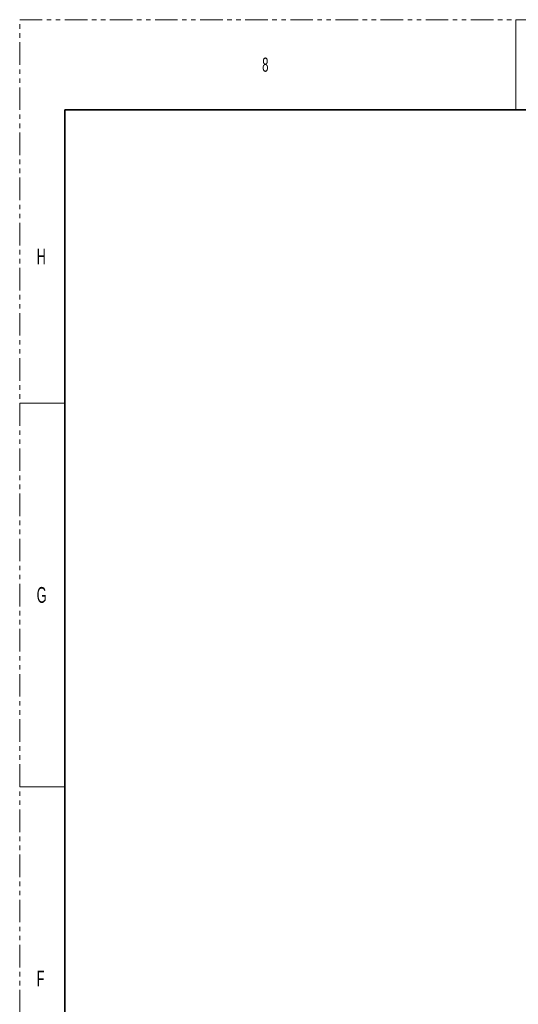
# Model space of a CAD drawing. Header units: millimetres. Extents: x 0 to 1118, y 0 to 864.
# Tile 140 of 256: x 0 to 140, y 587 to 864. Entities that reach past the tile are written whole.
import ezdxf

# ---------------------------------------------------------------- set-up
doc = ezdxf.new("R2010")
doc.units = ezdxf.units.MM
doc.linetypes.add('PHANTOM', pattern=[12.7, 6.35, -1.27, 1.27, -1.27, 1.27, -1.27])
doc.styles.add('SLDTEXTSTYLE1', font='TXT', dxfattribs={"width": 0.6})

msp = doc.modelspace()

# ---------------------------------------------------------------- linework, layer by layer
at = {"color": 7, "linetype": 'PHANTOM', "lineweight": 18}
for p, q in [((0, 0), (0, 863.6)), ((0, 863.6), (1117.6, 863.6))]:
    msp.add_line(p, q, dxfattribs=at)
at = {"color": 7, "linetype": 'Continuous', "lineweight": 18}
for p, q in [((139.7, 863.6), (139.7, 838.2)), ((0, 755.65), (12.7, 755.65)), ((0, 647.7), (12.7, 647.7))]:
    msp.add_line(p, q, dxfattribs=at)
at = {"color": 7, "linetype": 'Continuous', "lineweight": 35}
for q in [(12.7, 25.4), (1104.9, 838.2)]:
    msp.add_line((12.7, 838.2), q, dxfattribs=at)

# ---------------------------------------------------------------- texts
at = {"color": 7, "linetype": 'Continuous', "lineweight": 0, "attachment_point": 1, "style": 'SLDTEXTSTYLE1'}
for s, insert, char_height in [('8', (68.2625, 852.9292), 3.9688), ('H', (4.7942, 799.1977), 4.445), ('G', (4.7942, 703.9477), 4.445), ('F', (4.7942, 595.9977), 4.445)]:
    msp.add_mtext(s, dxfattribs=dict(at, insert=insert, char_height=char_height))

doc.saveas('drawing.dxf')
